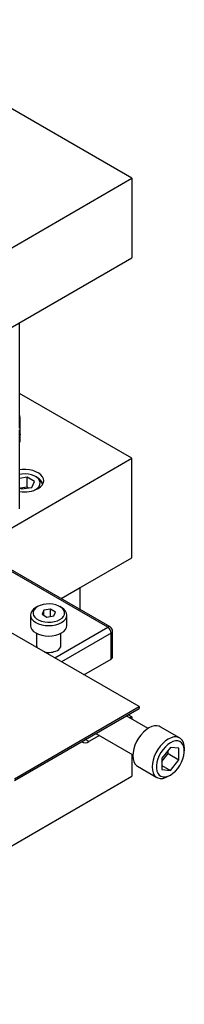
# Model space of a CAD drawing. Header units: inches. Extents: x 1802 to 2468, y -253 to -72.
# Tile 124 of 256: x 1877 to 1880.39, y -190.74 to -170.51. Entities that reach past the tile are written whole.
import ezdxf

# ---------------------------------------------------------------- set-up
doc = ezdxf.new("R2010")
doc.units = ezdxf.units.IN
doc.header["$LTSCALE"] = 0.5
doc.header["$MEASUREMENT"] = 0
doc.layers.add('SID-M-S', color=105, linetype='Continuous')

msp = doc.modelspace()

# ---------------------------------------------------------------- linework, layer by layer
at = {"layer": 'SID-M-S'}
for p, q in [((1879.30922, -173.76872), (1873.66651, -170.51125)), ((1865.16709, -181.9328), (1879.30922, -173.76872)), ((1879.30922, -173.76872), (1879.30922, -175.4018)), ((1865.16709, -183.56588), (1879.30922, -175.4018)), ((1877.00224, -178.88418), (1877.00224, -176.73359)), ((1879.30922, -179.52147), (1877.00224, -178.18968)), ((1877.00668, -178.65027), (1877.00224, -178.63578)), ((1877.01031, -178.68038), (1877.00668, -178.65027)), ((1877.01031, -179.0383), (1877.01031, -178.68038)), ((1877.00181, -178.90004), (1877.00224, -178.88418)), ((1877.00224, -180.54198), (1877.00224, -178.9334)), ((1877.00224, -178.9937), (1877.00668, -179.00819)), ((1877.00668, -179.00819), (1877.01031, -179.0383)), ((1877.01031, -179.19018), (1877.01031, -179.0383)), ((1876.08605, -181.38217), (1879.30922, -179.52147)), ((1879.30922, -181.56282), (1879.30922, -179.52147)), ((1877.05221, -179.75228), (1877.00224, -179.75761)), ((1877.12794, -179.75124), (1877.05221, -179.75228)), ((1877.20266, -179.75849), (1877.12794, -179.75124)), ((1877.27364, -179.77377), (1877.20266, -179.75849)), ((1877.33833, -179.79654), (1877.27364, -179.77377)), ((1877.39439, -179.82596), (1877.33833, -179.79654)), ((1877.04868, -179.84438), (1877.00224, -179.85068)), ((1877.15555, -179.90897), (1877.00224, -179.93268)), ((1877.11653, -179.84233), (1877.04868, -179.84438)), ((1877.18363, -179.84847), (1877.11653, -179.84233)), ((1877.30865, -179.99734), (1877.15555, -179.90897)), ((1877.15555, -180.1131), (1877.15555, -179.90897)), ((1877.24706, -179.86252), (1877.18363, -179.84847)), ((1877.30405, -179.88389), (1877.24706, -179.86252)), ((1877.25261, -180.11807), (1877.30865, -179.99734)), ((1877.35209, -179.91162), (1877.30405, -179.88389)), ((1877.36472, -179.91747), (1877.32936, -179.89705)), ((1877.38909, -179.94452), (1877.35209, -179.91162)), ((1877.41344, -179.98113), (1877.38909, -179.94452)), ((1877.43979, -179.86097), (1877.39439, -179.82596)), ((1877.42407, -180.01987), (1877.41344, -179.98113)), ((1877.47289, -179.90031), (1877.43979, -179.86097)), ((1877.4925, -179.94255), (1877.47289, -179.90031)), ((1877.48891, -180.0296), (1877.4979, -179.98618)), ((1877.4979, -179.98618), (1877.4925, -179.94255)), ((1878.81425, -182.99094), (1873.93521, -180.17433)), ((1878.86425, -182.98599), (1873.98521, -180.16938)), ((1877.00224, -180.12662), (1877.04348, -180.15042)), ((1877.15555, -180.1131), (1877.01618, -180.13466)), ((1877.04348, -180.15042), (1877.25261, -180.11807)), ((1877.18285, -180.12886), (1877.15555, -180.1131)), ((1877.27912, -180.18606), (1877.32933, -180.16236)), ((1877.32933, -180.16236), (1877.37208, -180.13188)), ((1877.37208, -180.13188), (1877.40293, -180.09693)), ((1877.3813, -180.14337), (1877.42953, -180.10965)), ((1877.40293, -180.09693), (1877.42051, -180.05904)), ((1877.42051, -180.05904), (1877.42407, -180.01987)), ((1877.42953, -180.10965), (1877.46584, -180.07126)), ((1877.46584, -180.07126), (1877.48891, -180.0296)), ((1877.00181, -180.55785), (1877.00224, -180.54198)), ((1879.45949, -184.6225), (1872.77733, -180.76498)), ((1877.8541, -182.40285), (1879.30922, -181.56282)), ((1877.8541, -182.40285), (1878.24856, -182.17513)), ((1878.24856, -182.63056), (1878.24856, -182.17513)), ((1877.28976, -182.62156), (1877.25511, -182.65899)), ((1877.29815, -182.63377), (1877.28056, -182.67166)), ((1877.3364, -182.58876), (1877.28976, -182.62156)), ((1877.32899, -182.59882), (1877.29815, -182.63377)), ((1877.37175, -182.56834), (1877.32899, -182.59882)), ((1877.37171, -182.56836), (1877.33635, -182.58878)), ((1877.42455, -182.54366), (1877.37175, -182.56834)), ((1877.48509, -182.52585), (1877.42455, -182.54366)), ((1877.55072, -182.5157), (1877.48509, -182.52585)), ((1877.63892, -182.62052), (1877.4995, -182.64209)), ((1877.61857, -182.51365), (1877.55072, -182.5157)), ((1877.68568, -182.51978), (1877.61857, -182.51365)), ((1877.74098, -182.67944), (1877.63892, -182.62052)), ((1877.63892, -182.76994), (1877.63892, -182.62052)), ((1877.74911, -182.53384), (1877.68568, -182.51978)), ((1877.80609, -182.5552), (1877.74911, -182.53384)), ((1877.85413, -182.58294), (1877.80609, -182.5552)), ((1877.86677, -182.58878), (1877.83141, -182.56836)), ((1877.89114, -182.61583), (1877.85413, -182.58294)), ((1877.91336, -182.62156), (1877.86677, -182.58878)), ((1877.91549, -182.65245), (1877.89114, -182.61583)), ((1877.94802, -182.65899), (1877.91336, -182.62156)), ((1877.23377, -182.6996), (1877.22656, -182.74183)), ((1877.22656, -182.74183), (1877.22656, -182.95618)), ((1877.22656, -182.74183), (1877.23377, -182.78407)), ((1877.25511, -182.65899), (1877.23377, -182.6996)), ((1877.23377, -182.78407), (1877.25511, -182.82468)), ((1877.25511, -182.82468), (1877.28976, -182.86211)), ((1877.28056, -182.67166), (1877.27701, -182.71083)), ((1877.27701, -182.71083), (1877.28764, -182.74957)), ((1877.28764, -182.74957), (1877.31198, -182.78618)), ((1877.31198, -182.78618), (1877.34899, -182.81908)), ((1877.34899, -182.81908), (1877.39703, -182.84681)), ((1877.4995, -182.64209), (1877.46214, -182.72257)), ((1877.46214, -182.72257), (1877.5642, -182.78149)), ((1877.4995, -182.74414), (1877.4995, -182.64209)), ((1877.5642, -182.78149), (1877.70362, -182.75993)), ((1877.70362, -182.75993), (1877.74098, -182.67944)), ((1877.77857, -182.85836), (1877.83137, -182.83367)), ((1877.83137, -182.83367), (1877.87413, -182.80319)), ((1877.87413, -182.80319), (1877.90498, -182.76824)), ((1877.90498, -182.76824), (1877.92256, -182.73036)), ((1877.91336, -182.86211), (1877.94802, -182.82468)), ((1877.92612, -182.69119), (1877.91549, -182.65245)), ((1877.92256, -182.73036), (1877.92612, -182.69119)), ((1877.96936, -182.6996), (1877.94802, -182.65899)), ((1877.94802, -182.82468), (1877.96936, -182.78407)), ((1877.97656, -182.74183), (1877.96936, -182.6996)), ((1877.96936, -182.78407), (1877.97656, -182.74183)), ((1877.97656, -182.95618), (1877.97656, -182.74183)), ((1877.22656, -182.95618), (1877.23377, -182.99841)), ((1877.23377, -182.99841), (1877.25511, -183.03902)), ((1877.25511, -183.03902), (1877.28976, -183.07645)), ((1877.28976, -182.86211), (1877.3364, -182.89491)), ((1877.3364, -182.89491), (1877.39322, -182.92183)), ((1877.39322, -182.92183), (1877.45806, -182.94184)), ((1877.39703, -182.84681), (1877.45402, -182.86818)), ((1877.45402, -182.86818), (1877.51745, -182.88223)), ((1877.45806, -182.94184), (1877.5284, -182.95416)), ((1877.51745, -182.88223), (1877.58455, -182.88837)), ((1877.5284, -182.95416), (1877.60156, -182.95832)), ((1877.58455, -182.88837), (1877.6524, -182.88632)), ((1877.60156, -182.95832), (1877.67472, -182.95416)), ((1877.6524, -182.88632), (1877.71803, -182.87616)), ((1877.67472, -182.95416), (1877.74507, -182.94184)), ((1877.71803, -182.87616), (1877.77857, -182.85836)), ((1877.72374, -183.62048), (1878.81425, -182.99094)), ((1877.74507, -182.94184), (1877.8099, -182.92183)), ((1877.8099, -182.92183), (1877.86673, -182.89491)), ((1877.86673, -182.89491), (1877.91336, -182.86211)), ((1877.91336, -183.07645), (1877.94802, -183.03902)), ((1877.94802, -183.03902), (1877.96936, -182.99841)), ((1877.96936, -182.99841), (1877.97656, -182.95618)), ((1877.97656, -182.95618), (1877.97656, -182.95618)), ((1877.28976, -183.07645), (1877.3364, -183.10925)), ((1877.3364, -183.10925), (1877.39322, -183.13618)), ((1877.35156, -183.11753), (1877.35156, -183.37358)), ((1877.39322, -183.13618), (1877.45806, -183.15618)), ((1877.45806, -183.15618), (1877.5284, -183.1685)), ((1877.5284, -183.1685), (1877.60156, -183.17266)), ((1877.60156, -183.17266), (1877.67472, -183.1685)), ((1877.67472, -183.1685), (1877.74507, -183.15618)), ((1877.74507, -183.15618), (1877.8099, -183.13618)), ((1877.8099, -183.13618), (1877.86673, -183.10925)), ((1877.85156, -183.37358), (1877.85156, -183.11753)), ((1878.88496, -183.11341), (1877.86517, -183.70213)), ((1877.86673, -183.10925), (1877.91336, -183.07645)), ((1878.88496, -183.64417), (1878.88496, -183.11341)), ((1878.91425, -183.60335), (1878.91425, -183.07259)), ((1878.32486, -183.9675), (1878.88496, -183.64417)), ((1876.89622, -186.10224), (1879.45949, -184.6225)), ((1876.89622, -186.13921), (1879.45949, -184.65947)), ((1879.45949, -184.6225), (1879.45949, -184.65947)), ((1879.64431, -185.0694), (1879.19685, -184.81109)), ((1879.30922, -184.82899), (1879.23754, -184.7876)), ((1879.30922, -184.82899), (1879.26854, -184.85247)), ((1879.30922, -184.82899), (1879.30922, -184.87596)), ((1879.66278, -185.05814), (1879.60522, -185.09718)), ((1879.72034, -185.03073), (1879.66278, -185.05814)), ((1879.77614, -185.01578), (1879.72034, -185.03073)), ((1879.82851, -185.01375), (1879.77614, -185.01578)), ((1879.87583, -185.02469), (1879.82851, -185.01375)), ((1879.89713, -185.03493), (1879.87583, -185.02469)), ((1880.29488, -185.26455), (1879.89713, -185.03493)), ((1878.64349, -185.21331), (1878.42534, -185.33924)), ((1878.5718, -185.17192), (1879.33183, -185.61068)), ((1879.49705, -185.20509), (1879.44972, -185.27068)), ((1879.54941, -185.14667), (1879.49705, -185.20509)), ((1879.60522, -185.09718), (1879.54941, -185.14667)), ((1880.11808, -185.26034), (1880.06053, -185.28776)), ((1880.17389, -185.24539), (1880.11808, -185.26034)), ((1880.22625, -185.24336), (1880.17389, -185.24539)), ((1880.27358, -185.25431), (1880.22625, -185.24336)), ((1880.31444, -185.2779), (1880.27358, -185.25431)), ((1878.42534, -185.33924), (1878.35365, -185.29786)), ((1879.37573, -185.41523), (1879.35131, -185.48979)), ((1879.40887, -185.34144), (1879.37573, -185.41523)), ((1879.44972, -185.27068), (1879.40887, -185.34144)), ((1879.8948, -185.43471), (1879.84747, -185.5003)), ((1879.94716, -185.37628), (1879.8948, -185.43471)), ((1880.10472, -185.46031), (1879.92794, -185.68022)), ((1880.00297, -185.3268), (1879.94716, -185.37628)), ((1880.00095, -185.44661), (1879.9535, -185.50129)), ((1880.05194, -185.40042), (1880.00095, -185.44661)), ((1880.06053, -185.28776), (1880.00297, -185.3268)), ((1880.10472, -185.3643), (1880.05194, -185.40042)), ((1880.1575, -185.33948), (1880.10472, -185.3643)), ((1880.2815, -185.47611), (1880.10472, -185.46031)), ((1880.20849, -185.3268), (1880.1575, -185.33948)), ((1880.25594, -185.32669), (1880.20849, -185.3268)), ((1880.29825, -185.33916), (1880.25594, -185.32669)), ((1880.33396, -185.36378), (1880.29825, -185.33916)), ((1880.34758, -185.31342), (1880.31444, -185.2779)), ((1880.36187, -185.39971), (1880.33396, -185.36378)), ((1880.37199, -185.35979), (1880.34758, -185.31342)), ((1880.38102, -185.44574), (1880.36187, -185.39971)), ((1880.38695, -185.41561), (1880.37199, -185.35979)), ((1880.39076, -185.50029), (1880.38102, -185.44574)), ((1880.39198, -185.47916), (1880.38695, -185.41561)), ((1879.30922, -185.59763), (1879.30922, -186.0538)), ((1879.33636, -185.56287), (1879.33132, -185.63224)), ((1879.33132, -185.63224), (1879.33636, -185.6958)), ((1879.35131, -185.48979), (1879.33636, -185.56287)), ((1879.77348, -185.64484), (1879.74906, -185.71941)), ((1879.80662, -185.57106), (1879.77348, -185.64484)), ((1879.84747, -185.5003), (1879.80662, -185.57106)), ((1879.87548, -185.62845), (1879.84757, -185.69661)), ((1879.91119, -185.5626), (1879.87548, -185.62845)), ((1879.9535, -185.50129), (1879.91119, -185.5626)), ((1879.92794, -185.7492), (1880.06053, -185.58426)), ((1880.06053, -185.58426), (1880.06053, -185.51528)), ((1880.06053, -185.58426), (1880.2815, -185.71183)), ((1880.2815, -185.71183), (1880.2815, -185.47611)), ((1880.36187, -185.69543), (1880.38102, -185.6273)), ((1880.38102, -185.6273), (1880.39076, -185.5615)), ((1880.39076, -185.5615), (1880.39076, -185.50029)), ((1880.39198, -185.53019), (1880.39198, -185.47916)), ((1879.33636, -185.6958), (1879.35131, -185.75161)), ((1879.35131, -185.75161), (1879.37573, -185.79798)), ((1879.37573, -185.79798), (1879.40887, -185.8335)), ((1879.40887, -185.8335), (1879.42842, -185.84685)), ((1879.42842, -185.84685), (1879.82617, -186.07647)), ((1879.73411, -185.79248), (1879.72907, -185.86185)), ((1879.72907, -185.86185), (1879.73411, -185.92541)), ((1879.74906, -185.71941), (1879.73411, -185.79248)), ((1879.82842, -185.76474), (1879.81868, -185.83054)), ((1879.81868, -185.83054), (1879.81868, -185.89175)), ((1879.84757, -185.69661), (1879.82842, -185.76474)), ((1879.92794, -185.68022), (1879.92794, -185.91593)), ((1879.92794, -185.82969), (1880.10472, -185.93174)), ((1880.10472, -185.93174), (1880.2815, -185.71183)), ((1880.25594, -185.89076), (1880.29825, -185.82944)), ((1880.29825, -185.82944), (1880.33396, -185.76359)), ((1880.33396, -185.76359), (1880.36187, -185.69543)), ((1871.1967, -190.73706), (1879.30922, -186.0538)), ((1879.73411, -185.92541), (1879.74906, -185.98122)), ((1879.74906, -185.98122), (1879.77348, -186.0276)), ((1879.77348, -186.0276), (1879.80662, -186.06312)), ((1879.80662, -186.06312), (1879.84747, -186.08671)), ((1879.81868, -185.89175), (1879.82842, -185.9463)), ((1879.82842, -185.9463), (1879.84757, -185.99233)), ((1879.84757, -185.99233), (1879.87548, -186.02827)), ((1879.87548, -186.02827), (1879.91119, -186.05289)), ((1879.91119, -186.05289), (1879.9535, -186.06536)), ((1879.92794, -185.91593), (1880.10472, -185.93174)), ((1879.9535, -186.06536), (1880.00095, -186.06525)), ((1880.00095, -186.06525), (1880.05194, -186.05257)), ((1880.00297, -186.08067), (1880.06053, -186.05326)), ((1880.05194, -186.05257), (1880.10472, -186.02774)), ((1880.06053, -186.05326), (1880.06053, -186.05326)), ((1880.06058, -186.05323), (1880.10477, -186.02771)), ((1880.10472, -186.02774), (1880.1575, -185.99162)), ((1880.1575, -185.99162), (1880.20849, -185.94544)), ((1880.20849, -185.94544), (1880.25594, -185.89076)), ((1879.84747, -186.08671), (1879.8948, -186.09766)), ((1879.8948, -186.09766), (1879.94716, -186.09562)), ((1879.94716, -186.09562), (1880.00297, -186.08067))]:
    msp.add_line(p, q, dxfattribs=at)
for centre, radius, start, end in [((1877.2838, -180.09284), 0.19314, 9.991175, 65.229567), ((1877.10046, -179.60075), 0.61099, 260.749388, 297.364112), ((1878.84354, -183.03183), 0.0503, 65.692881, 125.617577), ((1878.73144, -183.1204), 0.15368, 2.605478, 57.394522), ((1878.81425, -183.07259), 0.1, 0, 60.002688), ((1878.8642, -183.0676), 0.05029, 294.374658, 354.305201), ((1877.44034, -183.36431), 0.08923, 174.21392, 213.951786), ((1877.73313, -183.35737), 0.11845, 292.622387, 0.992107), ((1877.60118, -183.12335), 0.38652, 257.187528, 297.338391), ((1878.8642, -183.59836), 0.05029, 294.374658, 354.305201), ((1878.35472, -185.25015), 0.11369, 231.021851, 308.403367)]:
    msp.add_arc(centre, radius, start, end, dxfattribs=at)

doc.saveas('drawing.dxf')
